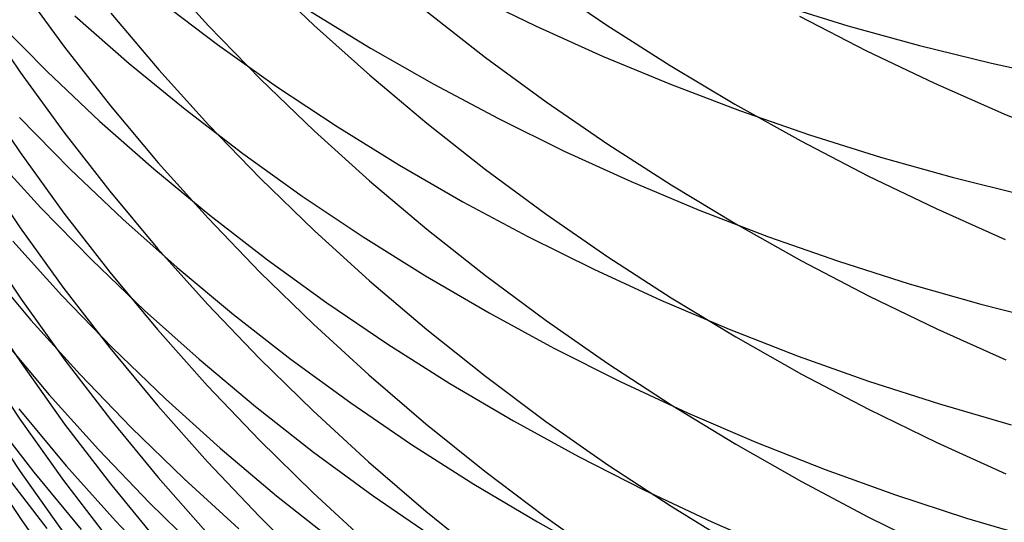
# Model space of a CAD drawing. Extents: x -383 to 1849, y -1185 to -529.
# Tile 35 of 256: x -336.59 to -330.27, y -1111.57 to -1108.35. Entities that reach past the tile are written whole.
import ezdxf

# ---------------------------------------------------------------- set-up
doc = ezdxf.new("R2010")
doc.units = 0
doc.layers.add('PREDEFINITO', color=7, linetype='CONTINUOUS')

msp = doc.modelspace()

# ---------------------------------------------------------------- linework, layer by layer
at = {"layer": 'PREDEFINITO'}
for p, q in [((-335.6963, -1108.0354, 608.496), (-335.3761, -1108.3871, 608.6085)), ((-335.0434, -1108.0553, 610.5477), (-334.6989, -1108.3847, 610.6602)), ((-336.5798, -1108.1403, 604.5146), (-336.2999, -1108.525, 604.6211)), ((-333.2177, -1108.1115, 614.7477), (-332.8207, -1108.3827, 614.8524)), ((-333.7019, -1108.1817, 534.2176), (-333.2795, -1108.3877, 534.0701)), ((-335.6889, -1108.2257, 538.7117), (-335.3195, -1108.5063, 538.5505)), ((-331.7293, -1108.247, 531.7363), (-331.2753, -1108.3872, 531.6119)), ((-336.2344, -1108.3231, 540.8135), (-335.8858, -1108.6284, 540.6524)), ((-336.0037, -1108.3057, 606.5584), (-335.6963, -1108.6694, 606.6668)), ((-334.7349, -1108.286, 536.4555), (-334.3376, -1108.53, 536.3)), ((-333.9763, -1108.2955, 612.7084), (-333.5989, -1108.5908, 612.8158)), ((-331.5856, -1108.3251, 616.9765), (-331.1557, -1108.5469, 617.0673)), ((-336.7377, -1108.3511, 542.9043), (-336.4128, -1108.6797, 542.7447)), ((-335.3761, -1108.3871, 608.6085), (-335.0434, -1108.7289, 608.7177)), ((-334.6989, -1108.3847, 610.6602), (-334.3429, -1108.7037, 610.7692)), ((-333.2795, -1108.3877, 534.0701), (-332.8497, -1108.5815, 533.9278)), ((-332.8207, -1108.3827, 614.8524), (-332.4146, -1108.6424, 614.9528)), ((-331.2753, -1108.3872, 531.6119), (-330.8162, -1108.5141, 531.4938)), ((-336.7201, -1108.4871, 602.6317), (-336.5853, -1108.6839, 602.682)), ((-335.3195, -1108.5063, 538.5505), (-334.94, -1108.7758, 538.3933)), ((-330.8162, -1108.5141, 531.4938), (-330.3524, -1108.6275, 531.3822)), ((-336.2999, -1108.525, 604.6211), (-336.0063, -1108.9004, 604.725)), ((-334.3376, -1108.53, 536.3), (-333.9314, -1108.7623, 536.1491)), ((-332.8497, -1108.5815, 533.9278), (-332.4129, -1108.7628, 533.791)), ((-331.1557, -1108.5469, 617.0673), (-330.7187, -1108.7563, 617.1529)), ((-335.8858, -1108.6284, 540.6524), (-335.5261, -1108.9231, 540.4947)), ((-333.5989, -1108.5908, 612.8158), (-333.2116, -1108.875, 612.9191)), ((-332.4146, -1108.6424, 614.9528), (-332, -1108.8904, 615.0485)), ((-330.3524, -1108.6275, 531.3822), (-329.8845, -1108.727, 531.2773)), ((-336.5853, -1108.6839, 602.682), (-336.305, -1109.0707, 602.7809)), ((-336.4128, -1108.6797, 542.7447), (-336.0759, -1108.9983, 542.5881)), ((-335.6963, -1108.6694, 606.6668), (-335.3762, -1109.0233, 606.7723)), ((-334.3429, -1108.7037, 610.7692), (-333.9761, -1109.0119, 610.8744)), ((-335.0434, -1108.7289, 608.7177), (-334.6989, -1109.0604, 608.8237)), ((-333.9314, -1108.7623, 536.1491), (-333.517, -1108.9828, 536.0029)), ((-332.4129, -1108.7628, 533.791), (-331.9697, -1108.9315, 533.6597)), ((-330.7187, -1108.7563, 617.1529), (-330.275, -1108.953, 617.2334)), ((-334.94, -1108.7758, 538.3933), (-334.5507, -1109.0342, 538.2401)), ((-333.2116, -1108.875, 612.9191), (-332.8147, -1109.1478, 613.0183)), ((-332, -1108.8904, 615.0485), (-331.5773, -1109.1262, 615.1397)), ((-336.0063, -1108.9004, 604.725), (-335.6994, -1109.2662, 604.8262)), ((-335.5261, -1108.9231, 540.4947), (-335.1558, -1109.207, 540.3406)), ((-331.9697, -1108.9315, 533.6597), (-331.5204, -1109.0872, 533.5342)), ((-330.275, -1108.953, 617.2334), (-329.8251, -1109.1367, 617.3085)), ((-336.7205, -1109.0028, 600.7957), (-336.5856, -1109.2005, 600.8422)), ((-336.5896, -1108.9752, 544.6809), (-336.2639, -1109.3069, 544.5293)), ((-336.0759, -1108.9983, 542.5881), (-335.7274, -1109.3064, 542.4347)), ((-335.3762, -1109.0233, 606.7723), (-335.0436, -1109.3671, 606.8748)), ((-333.9761, -1109.0119, 610.8744), (-333.5988, -1109.3093, 610.976)), ((-333.517, -1108.9828, 536.0029), (-333.0946, -1109.1913, 535.8616)), ((-336.305, -1109.0707, 602.7809), (-336.0109, -1109.4482, 602.8774)), ((-334.6989, -1109.0604, 608.8237), (-334.343, -1109.3815, 608.9263)), ((-334.5507, -1109.0342, 538.2401), (-334.1521, -1109.281, 538.0912)), ((-331.5204, -1109.0872, 533.5342), (-331.0656, -1109.2298, 533.4146)), ((-332.8147, -1109.1478, 613.0183), (-332.4088, -1109.409, 613.1133)), ((-331.5773, -1109.1262, 615.1397), (-331.1469, -1109.3498, 615.226)), ((-336.767, -1109.21, 546.6191), (-336.4526, -1109.5548, 546.4728)), ((-336.5856, -1109.2005, 600.8422), (-336.3052, -1109.5891, 600.9334)), ((-335.1558, -1109.207, 540.3406), (-334.7753, -1109.48, 540.1903)), ((-333.0946, -1109.1913, 535.8616), (-332.6648, -1109.3873, 535.7253)), ((-335.6994, -1109.2662, 604.8262), (-335.3797, -1109.6222, 604.9247)), ((-331.0656, -1109.2298, 533.4146), (-330.6058, -1109.3589, 533.3011)), ((-336.2639, -1109.3069, 544.5293), (-335.9263, -1109.6285, 544.3805)), ((-335.7274, -1109.3064, 542.4347), (-335.3678, -1109.6039, 542.2846)), ((-334.1521, -1109.281, 538.0912), (-333.7448, -1109.5162, 537.9466)), ((-333.5988, -1109.3093, 610.976), (-333.2114, -1109.5954, 611.0737)), ((-335.0436, -1109.3671, 606.8748), (-334.6992, -1109.7007, 606.9742)), ((-334.343, -1109.3815, 608.9263), (-333.9761, -1109.6918, 609.0255)), ((-332.6648, -1109.3873, 535.7253), (-332.2281, -1109.5709, 535.5943)), ((-331.1469, -1109.3498, 615.226), (-330.7094, -1109.5608, 615.3075)), ((-330.6058, -1109.3589, 533.3011), (-330.1413, -1109.4745, 533.1939)), ((-336.0109, -1109.4482, 602.8774), (-335.7034, -1109.8161, 602.9714)), ((-332.4088, -1109.409, 613.1133), (-331.9943, -1109.6584, 613.204)), ((-336.7199, -1109.485, 598.9511), (-336.585, -1109.6836, 598.9937)), ((-334.7753, -1109.48, 540.1903), (-334.385, -1109.7416, 540.0439)), ((-333.7448, -1109.5162, 537.9466), (-333.3292, -1109.7395, 537.8066)), ((-336.4526, -1109.5548, 546.4728), (-336.1257, -1109.8896, 546.3291)), ((-336.3052, -1109.5891, 600.9334), (-336.011, -1109.9684, 601.0224)), ((-332.2281, -1109.5709, 535.5943), (-331.7849, -1109.7416, 535.4686)), ((-330.7094, -1109.5608, 615.3075), (-330.2653, -1109.759, 615.3841)), ((-335.9263, -1109.6285, 544.3805), (-335.5771, -1109.9395, 544.2348)), ((-335.3797, -1109.6222, 604.9247), (-335.0476, -1109.9681, 605.0204)), ((-335.3678, -1109.6039, 542.2846), (-334.9976, -1109.8905, 542.138)), ((-333.2114, -1109.5954, 611.0737), (-332.8146, -1109.8701, 611.1675)), ((-336.585, -1109.6836, 598.9937), (-336.3047, -1110.0739, 599.0773)), ((-334.6992, -1109.7007, 606.9742), (-334.3433, -1110.0237, 607.0705)), ((-333.9761, -1109.6918, 609.0255), (-333.5987, -1109.9911, 609.1211)), ((-331.9943, -1109.6584, 613.204), (-331.5718, -1109.8956, 613.2902)), ((-336.6333, -1109.7702, 548.4086), (-336.3188, -1110.1176, 548.2706)), ((-334.385, -1109.7416, 540.0439), (-333.9855, -1109.9917, 539.9015)), ((-333.3292, -1109.7395, 537.8066), (-332.9057, -1109.9506, 537.6713)), ((-331.7849, -1109.7416, 535.4686), (-331.3357, -1109.8992, 535.3485)), ((-335.7034, -1109.8161, 602.9714), (-335.3831, -1110.1742, 603.063)), ((-336.1257, -1109.8896, 546.3291), (-335.7867, -1110.2142, 546.1882)), ((-334.9976, -1109.8905, 542.138), (-334.6172, -1110.166, 541.9949)), ((-332.8146, -1109.8701, 611.1675), (-332.4088, -1110.1331, 611.2574)), ((-331.5718, -1109.8956, 613.2902), (-331.1416, -1110.1204, 613.3719)), ((-331.3357, -1109.8992, 535.3485), (-330.8809, -1110.0436, 535.234)), ((-336.8189, -1109.9163, 550.3473), (-336.5165, -1110.2764, 550.2153)), ((-336.714, -1109.9418, 597.1005), (-336.5795, -1110.1412, 597.1391)), ((-336.011, -1109.9684, 601.0224), (-335.7034, -1110.338, 601.1092)), ((-335.5771, -1109.9395, 544.2348), (-335.2168, -1110.2399, 544.0923)), ((-335.0476, -1109.9681, 605.0204), (-334.7036, -1110.3036, 605.1133)), ((-332.9057, -1109.9506, 537.6713), (-332.4748, -1110.1493, 537.5408)), ((-334.3433, -1110.0237, 607.0705), (-333.9765, -1110.3359, 607.1635)), ((-333.9855, -1109.9917, 539.9015), (-333.5773, -1110.23, 539.7633)), ((-333.5987, -1109.9911, 609.1211), (-333.2114, -1110.2791, 609.2132)), ((-336.3047, -1110.0739, 599.0773), (-336.0106, -1110.4548, 599.1589)), ((-330.8809, -1110.0436, 535.234), (-330.4211, -1110.1745, 535.1254)), ((-336.5795, -1110.1412, 597.1391), (-336.2997, -1110.533, 597.2151)), ((-336.3188, -1110.1176, 548.2706), (-335.9918, -1110.4549, 548.1351)), ((-332.4748, -1110.1493, 537.5408), (-332.0371, -1110.3353, 537.4153)), ((-332.4088, -1110.1331, 611.2574), (-331.9943, -1110.3841, 611.3431)), ((-331.1416, -1110.1204, 613.3719), (-330.7044, -1110.3325, 613.4491)), ((-335.7867, -1110.2142, 546.1882), (-335.4361, -1110.5284, 546.0501)), ((-335.3831, -1110.1742, 603.063), (-335.0504, -1110.5222, 603.1519)), ((-334.6172, -1110.166, 541.9949), (-334.2271, -1110.4302, 541.8556)), ((-330.4211, -1110.1745, 535.1254), (-329.9566, -1110.2916, 535.0229)), ((-336.5165, -1110.2764, 550.2153), (-336.2012, -1110.6266, 550.0856)), ((-335.2168, -1110.2399, 544.0923), (-334.8459, -1110.5294, 543.953)), ((-333.5773, -1110.23, 539.7633), (-333.1608, -1110.4564, 539.6295)), ((-333.2114, -1110.2791, 609.2132), (-332.8145, -1110.5556, 609.3016)), ((-336.7141, -1110.3509, 595.238), (-336.5796, -1110.551, 595.2728)), ((-335.7034, -1110.338, 601.1092), (-335.383, -1110.6978, 601.1937)), ((-334.7036, -1110.3036, 605.1133), (-334.3482, -1110.6286, 605.2032)), ((-333.9765, -1110.3359, 607.1635), (-333.5992, -1110.637, 607.2533)), ((-332.0371, -1110.3353, 537.4153), (-331.5929, -1110.5084, 537.295)), ((-330.7044, -1110.3325, 613.4491), (-330.2604, -1110.5317, 613.5215)), ((-336.7036, -1110.3932, 552.1531), (-336.4001, -1110.7557, 552.0296)), ((-331.9943, -1110.3841, 611.3431), (-331.5718, -1110.6229, 611.4246)), ((-336.0106, -1110.4548, 599.1589), (-335.703, -1110.826, 599.2384)), ((-335.9918, -1110.4549, 548.1351), (-335.6528, -1110.782, 548.0022)), ((-334.2271, -1110.4302, 541.8556), (-333.8279, -1110.6827, 541.7201)), ((-333.1608, -1110.4564, 539.6295), (-332.7364, -1110.6705, 539.5001)), ((-336.2997, -1110.533, 597.2151), (-336.0062, -1110.9154, 597.2893)), ((-335.4361, -1110.5284, 546.0501), (-335.0745, -1110.8318, 545.915)), ((-335.0504, -1110.5222, 603.1519), (-334.7058, -1110.8598, 603.2382)), ((-334.8459, -1110.5294, 543.953), (-334.4648, -1110.8076, 543.8172)), ((-331.5929, -1110.5084, 537.295), (-331.1427, -1110.6684, 537.18)), ((-336.5796, -1110.551, 595.2728), (-336.2998, -1110.9442, 595.3411)), ((-332.8145, -1110.5556, 609.3016), (-332.4086, -1110.8204, 609.3862)), ((-336.2012, -1110.6266, 550.0856), (-335.8734, -1110.9668, 549.9583)), ((-334.3482, -1110.6286, 605.2032), (-333.9819, -1110.9426, 605.2901)), ((-333.5992, -1110.637, 607.2533), (-333.2119, -1110.9268, 607.3397)), ((-331.5718, -1110.6229, 611.4246), (-331.1417, -1110.8493, 611.5019)), ((-331.1427, -1110.6684, 537.18), (-330.6871, -1110.815, 537.0704)), ((-336.7212, -1110.7116, 593.3629), (-336.5865, -1110.9124, 593.3937)), ((-335.383, -1110.6978, 601.1937), (-335.0501, -1111.0474, 601.2757)), ((-333.8279, -1110.6827, 541.7201), (-333.4198, -1110.9233, 541.5887)), ((-332.7364, -1110.6705, 539.5001), (-332.3047, -1110.872, 539.3754)), ((-336.4001, -1110.7557, 552.0296), (-336.0837, -1111.1083, 551.9083)), ((-335.6528, -1110.782, 548.0022), (-335.3023, -1111.0985, 547.8721)), ((-336.5937, -1110.8473, 553.9656), (-336.2902, -1111.2118, 553.8508)), ((-335.703, -1110.826, 599.2384), (-335.3827, -1111.1874, 599.3158)), ((-335.0745, -1110.8318, 545.915), (-334.7023, -1111.1242, 545.783)), ((-334.4648, -1110.8076, 543.8172), (-334.0741, -1111.0744, 543.6849)), ((-332.4086, -1110.8204, 609.3862), (-331.9942, -1111.0731, 609.4669)), ((-331.1417, -1110.8493, 611.5019), (-330.7045, -1111.0628, 611.5749)), ((-330.6871, -1110.815, 537.0704), (-330.2264, -1110.948, 536.9665)), ((-336.788, -1110.8772, 555.8982), (-336.4975, -1111.2537, 555.7903)), ((-336.5865, -1110.9124, 593.3937), (-336.3067, -1111.3071, 593.4542)), ((-336.0062, -1110.9154, 597.2893), (-335.6993, -1111.288, 597.3616)), ((-334.7058, -1110.8598, 603.2382), (-334.3498, -1111.1867, 603.3218)), ((-332.3047, -1110.872, 539.3754), (-331.8661, -1111.0609, 539.2555)), ((-336.2998, -1110.9442, 595.3411), (-336.0064, -1111.328, 595.4078)), ((-335.8734, -1110.9668, 549.9583), (-335.5337, -1111.2966, 549.8333)), ((-333.9819, -1110.9426, 605.2901), (-333.6051, -1111.2456, 605.3739)), ((-333.4198, -1110.9233, 541.5887), (-333.0035, -1111.1518, 541.4614)), ((-333.2119, -1110.9268, 607.3397), (-332.8151, -1111.2049, 607.4226)), ((-336.7196, -1111.0473, 591.4793), (-336.5848, -1111.2487, 591.506)), ((-335.0501, -1111.0474, 601.2757), (-334.7054, -1111.3865, 601.3554)), ((-336.0837, -1111.1083, 551.9083), (-335.7548, -1111.4508, 551.7892)), ((-335.3023, -1111.0985, 547.8721), (-334.9408, -1111.4042, 547.7447)), ((-334.0741, -1111.0744, 543.6849), (-333.6742, -1111.3295, 543.5563)), ((-331.9942, -1111.0731, 609.4669), (-331.5717, -1111.3134, 609.5437)), ((-331.8661, -1111.0609, 539.2555), (-331.4211, -1111.2367, 539.1404)), ((-330.7045, -1111.0628, 611.5749), (-330.2606, -1111.2634, 611.6434)), ((-334.7023, -1111.1242, 545.783), (-334.3199, -1111.4053, 545.6543)), ((-333.0035, -1111.1518, 541.4614), (-332.5794, -1111.368, 541.3384)), ((-336.705, -1111.2355, 557.7237), (-336.4134, -1111.6142, 557.6246)), ((-336.2902, -1111.2118, 553.8508), (-335.9739, -1111.5665, 553.7379)), ((-335.3827, -1111.1874, 599.3158), (-335.0499, -1111.5385, 599.391)), ((-334.3498, -1111.1867, 603.3218), (-333.9828, -1111.5028, 603.4026)), ((-332.8151, -1111.2049, 607.4226), (-332.4093, -1111.4713, 607.502)), ((-331.4211, -1111.2367, 539.1404), (-330.9702, -1111.3993, 539.0305)), ((-336.5848, -1111.2487, 591.506), (-336.3045, -1111.6444, 591.5585)), ((-336.4975, -1111.2537, 555.7903), (-336.1935, -1111.6205, 555.6841)), ((-335.6993, -1111.288, 597.3616), (-335.3796, -1111.6506, 597.4319)), ((-335.5337, -1111.2966, 549.8333), (-335.1824, -1111.6159, 549.711)), ((-333.6051, -1111.2456, 605.3739), (-333.2183, -1111.5371, 605.4546)), ((-336.7136, -1111.3551, 589.5849), (-336.5788, -1111.5569, 589.6073)), ((-336.3067, -1111.3071, 593.4542), (-336.013, -1111.6922, 593.5133)), ((-336.0064, -1111.328, 595.4078), (-335.6996, -1111.702, 595.4728)), ((-333.6742, -1111.3295, 543.5563), (-333.2656, -1111.5727, 543.4315)), ((-331.5717, -1111.3134, 609.5437), (-331.1415, -1111.5413, 609.6166)), ((-334.9408, -1111.4042, 547.7447), (-334.5686, -1111.6988, 547.6203)), ((-334.7054, -1111.3865, 601.3554), (-334.3492, -1111.715, 601.4325)), ((-334.3199, -1111.4053, 545.6543), (-333.9279, -1111.675, 545.5289)), ((-332.5794, -1111.368, 541.3384), (-332.1479, -1111.5715, 541.2198)), ((-330.9702, -1111.3993, 539.0305), (-330.5137, -1111.5485, 538.9258)), ((-335.7548, -1111.4508, 551.7892), (-335.414, -1111.7829, 551.6723)), ((-332.4093, -1111.4713, 607.502), (-331.9949, -1111.7255, 607.5778)), ((-335.0499, -1111.5385, 599.391), (-334.7052, -1111.8791, 599.464)), ((-333.9828, -1111.5028, 603.4026), (-333.6053, -1111.8076, 603.4805)), ((-333.2183, -1111.5371, 605.4546), (-332.8221, -1111.817, 605.532)), ((-331.1415, -1111.5413, 609.6166), (-330.7042, -1111.7563, 609.6853)), ((-330.5137, -1111.5485, 538.9258), (-330.0523, -1111.6839, 538.8264)), ((-336.5788, -1111.5569, 589.6073), (-336.2986, -1111.9535, 589.6515)), ((-335.9739, -1111.5665, 553.7379), (-335.6451, -1111.911, 553.6272)), ((-333.2656, -1111.5727, 543.4315), (-332.8487, -1111.8036, 543.3107)), ((-332.1479, -1111.5715, 541.2198), (-331.7095, -1111.7622, 541.1058))]:
    msp.add_line(p, q, dxfattribs=at)

doc.saveas('drawing.dxf')
